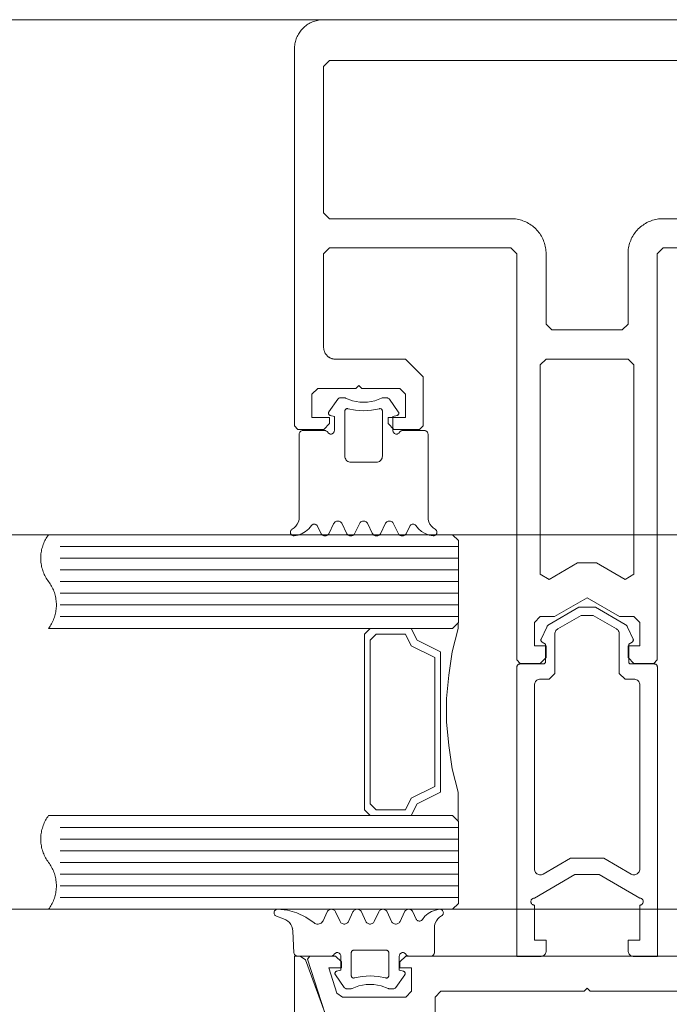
# Model space of a CAD drawing. Header units: millimetres. Extents: x -13532 to 2392, y -5241 to 5322.
# Tile 134 of 256: x -10581.95 to -10576.4, y 1077.44 to 1085.85. Entities that reach past the tile are written whole.
import ezdxf

# ---------------------------------------------------------------- set-up
doc = ezdxf.new("R2010")
doc.units = ezdxf.units.MM
doc.layers.get('0').update_dxf_attribs({"lineweight": 9, "true_color": 0x939393})
doc.layers.add('drzwi - AGP1', color=7, linetype='Continuous', lineweight=13, true_color=0x7f7f7f)
doc.layers.add('uwagi', color=7, linetype='Continuous', lineweight=50, true_color=0xf82f6b, plot=False)

# ---------------------------------------------------------------- blocks, each defined once
blk = doc.blocks.new('zw$58')
for p, q in [((2.461288, 6.650213), (2.536239, 6.757207)), ((2.979159, 6.757207), (3.054061, 6.650213)), ((2.391415, 5.613097), (2.363192, 5.673681)), ((2.501424, 5.693505), (2.463924, 5.613097)), ((2.611434, 5.613097), (2.573934, 5.693505)), ((2.721444, 5.693505), (2.683944, 5.613097)), ((2.831454, 5.613097), (2.793954, 5.693505)), ((2.941415, 5.693505), (2.903915, 5.613097)), ((3.051424, 5.613097), (3.013924, 5.693505)), ((3.152206, 5.673681), (3.123934, 5.613097)), ((3.566666, 5.500001), (0.166666, 5.500001)), ((3.566666, 5.400001), (0.166666, 5.400001)), ((3.566666, 5.300001), (0.166666, 5.300001)), ((3.566666, 5.200001), (0.166666, 5.200001)), ((3.566666, 5.100001), (0.166666, 5.100001)), ((3.566666, 5.000001), (0.166666, 5.000001)), ((3.566666, 4.900001), (0.166666, 4.900001)), ((5.266521, 4.470571), (5.266521, 1.995649)), ((3.566666, 3.100001), (0.166666, 3.100001)), ((3.566666, 3.000001), (0.166666, 3.000001)), ((3.566666, 2.900001), (0.166666, 2.900001)), ((3.566666, 2.800001), (0.166666, 2.800001)), ((3.566666, 2.700001), (0.166666, 2.700001)), ((3.566666, 2.600001), (0.166666, 2.600001)), ((3.566666, 2.500001), (0.166666, 2.500001)), ((2.556301, 2.296495), (2.518801, 2.376909)), ((2.666311, 2.376909), (2.628811, 2.296495)), ((2.776321, 2.296495), (2.738821, 2.376909)), ((2.88633, 2.376909), (2.84883, 2.296495)), ((2.996291, 2.296495), (2.95884, 2.376909)), ((3.106301, 2.376909), (3.068801, 2.296495)), ((3.207082, 2.31632), (3.178811, 2.376909)), ((2.012307, 2.341814), (2.074172, 2.319304)), ((2.152932, 2.212816), (2.1626, 2.028435)), ((2.158694, 2.233617), (2.158694, 2.233617)), ((2.158694, 2.138372), (2.158694, 2.138372)), ((2.968264, 2.04312), (2.968264, 2.04312)), ((2.563479, 1.995494), (2.563479, 1.995494)), ((2.563479, 1.900243), (2.563479, 1.900243)), ((3.111184, 1.852617), (3.111184, 1.852617)), ((2.516164, 1.839788), (2.591115, 1.732793)), ((3.034035, 1.732793), (3.108938, 1.839788))]:
    blk.add_line(p, q)
for points in [[(6.916666, 10.0002), (2.416666, 10.0002), (2.405761, 9.999962), (2.394877, 9.999249), (2.384034, 9.998061), (2.373254, 9.996402), (2.362556, 9.994274), (2.351961, 9.991682), (2.34149, 9.988629), (2.331161, 9.985123), (2.320995, 9.98117), (2.311011, 9.976777), (2.301229, 9.971953), (2.291666, 9.966706), (2.282341, 9.961048), (2.273272, 9.954988), (2.264476, 9.948538), (2.255969, 9.941711), (2.247768, 9.934519), (2.239889, 9.926977), (2.232347, 9.919098), (2.225155, 9.910897), (2.218328, 9.90239), (2.211878, 9.893594), (2.205818, 9.884525), (2.20016, 9.8752), (2.194913, 9.865637), (2.190089, 9.855855), (2.185696, 9.845871), (2.181743, 9.835705), (2.178237, 9.825377), (2.175185, 9.814905), (2.172592, 9.80431), (2.170464, 9.793612), (2.168805, 9.782832), (2.167617, 9.771989), (2.166904, 9.761105), (2.166666, 9.7502), (2.166666, 6.5302), (2.196666, 6.5002), (2.416666, 6.5002), (2.466666, 6.5502), (2.466666, 6.6002), (2.316062, 6.6002), (2.316062, 6.8002), (2.366062, 6.8502), (2.691062, 6.8502), (2.716062, 6.8752), (2.741062, 6.8502), (3.066062, 6.8502), (3.116062, 6.8002), (3.116062, 6.6002), (2.966062, 6.6002), (2.966062, 6.5502), (3.016062, 6.5002), (3.236062, 6.5002), (3.266062, 6.5302), (3.266062, 6.9502), (3.116062, 7.1002), (2.516062, 7.1002), (2.5117, 7.100295), (2.507346, 7.100581), (2.503009, 7.101056), (2.498697, 7.101719), (2.494418, 7.10257), (2.49018, 7.103608), (2.485991, 7.104828), (2.48186, 7.106231), (2.477793, 7.107812), (2.4738, 7.109569), (2.469887, 7.111499), (2.466062, 7.113598), (2.462332, 7.115861), (2.458704, 7.118285), (2.455185, 7.120865), (2.451783, 7.123596), (2.448503, 7.126472), (2.445351, 7.129489), (2.442334, 7.132641), (2.439457, 7.135921), (2.436726, 7.139324), (2.434146, 7.142842), (2.431722, 7.14647), (2.429459, 7.1502), (2.427361, 7.154025), (2.425431, 7.157938), (2.423674, 7.161932), (2.422092, 7.165998), (2.42069, 7.17013), (2.419469, 7.174318), (2.418432, 7.178556), (2.417581, 7.182835), (2.416917, 7.187147), (2.416442, 7.191485), (2.416157, 7.195838), (2.416062, 7.2002), (2.416062, 8.0002), (2.466062, 8.0502), (4.016062, 8.0502), (4.066062, 8.0002), (4.066062, 4.53), (4.096062, 4.5), (4.266062, 4.5), (4.316062, 4.55), (4.316062, 4.65), (4.216062, 4.65), (4.216062, 4.85), (4.266062, 4.9), (4.266062, 4.9), (4.389267, 4.9), (4.666062, 5.059808), (4.942857, 4.9), (5.066062, 4.9), (5.116062, 4.85), (5.116062, 4.65), (5.016062, 4.65), (5.016062, 4.55), (5.066062, 4.5), (5.236062, 4.5), (5.266062, 4.53), (5.266062, 8.0002), (5.316062, 8.0502), (6.866666, 8.0502)], [(6.866062, 9.6502), (2.466062, 9.6502), (2.416062, 9.6002), (2.416062, 8.3502), (2.466062, 8.3002), (4.016062, 8.3002), (4.029147, 8.299915), (4.042208, 8.299059), (4.055219, 8.297634), (4.068156, 8.295642), (4.080993, 8.293089), (4.093707, 8.289978), (4.106273, 8.286315), (4.118668, 8.282108), (4.130867, 8.277364), (4.142847, 8.272092), (4.154586, 8.266303), (4.166062, 8.260008), (4.177251, 8.253218), (4.188135, 8.245946), (4.19869, 8.238206), (4.208898, 8.230013), (4.218739, 8.221383), (4.228194, 8.212332), (4.237245, 8.202877), (4.245875, 8.193036), (4.254068, 8.182829), (4.261807, 8.172273), (4.269079, 8.16139), (4.275869, 8.1502), (4.282165, 8.138725), (4.287954, 8.126986), (4.293225, 8.115005), (4.297969, 8.102806), (4.302177, 8.090412), (4.305839, 8.077846), (4.30895, 8.065132), (4.311504, 8.052295), (4.313495, 8.039358), (4.31492, 8.026347), (4.315776, 8.013286), (4.316062, 8.0002), (4.316062, 7.4002), (4.366062, 7.3502), (4.966062, 7.3502), (5.016062, 7.4002), (5.016062, 7.4002), (5.016062, 8.0002), (5.016347, 8.013286), (5.017203, 8.026347), (5.018628, 8.039358), (5.020619, 8.052295), (5.023173, 8.065132), (5.026284, 8.077846), (5.029947, 8.090412), (5.034154, 8.102806), (5.038898, 8.115005), (5.044169, 8.126986), (5.049958, 8.138725), (5.056254, 8.1502), (5.063044, 8.16139), (5.070316, 8.172273), (5.078056, 8.182829), (5.086248, 8.193036), (5.094878, 8.202877), (5.10393, 8.212332), (5.113385, 8.221383), (5.123225, 8.230013), (5.133433, 8.238206), (5.143989, 8.245946), (5.154872, 8.253218), (5.166062, 8.260008), (5.177537, 8.266303), (5.189276, 8.272092), (5.201257, 8.277364), (5.213456, 8.282108), (5.22585, 8.286315), (5.238416, 8.289978), (5.25113, 8.293089), (5.263967, 8.295642), (5.276904, 8.297634), (5.289915, 8.299059), (5.302976, 8.299915), (5.316062, 8.3002), (6.866062, 8.3002)], [(2.536208, 6.757225), (2.539267, 6.760918), (2.542875, 6.764077), (2.54694, 6.766621), (2.551359, 6.768485), (2.556019, 6.769621), (2.560799, 6.77), (2.590341, 6.77), (2.593855, 6.769796), (2.597321, 6.769183), (2.600692, 6.768167), (2.60392, 6.766764)], [(2.911432, 6.766753), (2.852144, 6.743386), (2.789537, 6.731494), (2.725812, 6.731494), (2.663205, 6.743386), (2.603917, 6.766753)], [(2.911439, 6.766745), (2.914664, 6.768152), (2.918032, 6.769172), (2.921496, 6.769791), (2.925008, 6.77), (2.954598, 6.77), (2.96032, 6.769445), (2.96583, 6.767809), (2.970928, 6.765153), (2.975425, 6.761573), (2.979157, 6.757202)], [(2.472518, 6.619418), (2.469239, 6.620607), (2.466217, 6.622349), (2.463544, 6.624588), (2.4613, 6.627259), (2.459554, 6.630279), (2.458359, 6.633556), (2.457751, 6.636991), (2.45775, 6.640479), (2.458354, 6.643915), (2.459546, 6.647193), (2.46129, 6.650215)], [(2.892686, 6.676828), (2.89628, 6.677415), (2.899921, 6.67734), (2.903487, 6.676605), (2.906862, 6.675236), (2.909932, 6.673277), (2.912596, 6.670794), (2.914766, 6.667869), (2.916369, 6.664598), (2.917353, 6.661091), (2.917684, 6.657463), (2.917684, 6.27), (2.916925, 6.261318), (2.914669, 6.252899), (2.910986, 6.245), (2.905986, 6.237861), (2.899824, 6.231698), (2.892684, 6.226699), (2.884785, 6.223015), (2.876367, 6.22076), (2.867684, 6.22), (2.647665, 6.22), (2.638982, 6.22076), (2.630564, 6.223015), (2.622665, 6.226699), (2.615525, 6.231698), (2.609363, 6.237861), (2.604363, 6.245), (2.60068, 6.252899), (2.598424, 6.261318), (2.597665, 6.27), (2.597665, 6.657463), (2.597996, 6.661089), (2.59898, 6.664594), (2.600583, 6.667862), (2.602753, 6.670787), (2.605417, 6.67327), (2.608488, 6.675229), (2.611863, 6.6766), (2.615431, 6.677338), (2.619074, 6.677416), (2.62267, 6.676834)], [(2.892681, 6.676829), (2.82572, 6.663984), (2.757674, 6.659679), (2.689629, 6.663984), (2.622667, 6.676829)], [(3.054059, 6.650215), (3.055801, 6.647197), (3.056992, 6.643923), (3.057598, 6.640492), (3.057599, 6.637008), (3.056996, 6.633577), (3.055806, 6.630302), (3.054067, 6.627283), (3.05183, 6.624613), (3.049163, 6.622371), (3.046149, 6.620626), (3.042877, 6.61943)], [(2.451693, 6.474988), (2.454694, 6.470707), (2.458394, 6.467012), (2.462679, 6.464015), (2.467419, 6.461808), (2.47247, 6.460456), (2.477679, 6.460003), (2.482889, 6.46046), (2.487939, 6.461814), (2.492678, 6.464025), (2.496961, 6.467024), (2.500658, 6.470722), (2.503656, 6.475005), (2.505866, 6.479743), (2.507219, 6.484793), (2.507674, 6.490001), (2.507674, 6.610003), (2.472518, 6.619426)], [(3.063668, 6.475009), (3.060669, 6.470724), (3.056971, 6.467025), (3.052687, 6.464025), (3.047947, 6.461814), (3.042895, 6.460459), (3.037684, 6.460003), (3.032473, 6.460458), (3.027421, 6.46181), (3.02268, 6.46402), (3.018395, 6.467019), (3.014696, 6.470717), (3.011695, 6.475001), (3.009484, 6.47974), (3.00813, 6.484792), (3.007674, 6.490001), (3.007674, 6.610003), (3.04288, 6.619426)], [(2.146833, 5.646098), (2.164189, 5.65806), (2.179184, 5.672875), (2.191355, 5.690084), (2.200327, 5.709158), (2.205824, 5.729508), (2.207674, 5.750505), (2.207674, 6.460003), (2.208131, 6.465215), (2.209487, 6.470268), (2.211699, 6.475009), (2.214702, 6.479294), (2.218404, 6.482992), (2.222692, 6.48599), (2.227436, 6.488199), (2.232491, 6.489549), (2.237704, 6.490001), (2.425741, 6.490001), (2.430949, 6.489542), (2.435997, 6.488185), (2.440734, 6.485973), (2.445015, 6.482972), (2.44871, 6.479274), (2.451707, 6.474991)], [(3.368516, 5.646098), (3.35116, 5.65806), (3.336165, 5.672875), (3.323994, 5.690084), (3.315022, 5.709158), (3.309525, 5.729508), (3.307674, 5.750505), (3.307674, 6.460003), (3.307219, 6.465209), (3.305866, 6.470258), (3.303658, 6.474995), (3.300661, 6.479277), (3.296966, 6.482974), (3.292685, 6.485974), (3.287949, 6.488186), (3.282901, 6.489542), (3.277694, 6.490001), (3.089657, 6.490001), (3.084445, 6.489549), (3.07939, 6.488199), (3.074647, 6.485991), (3.070359, 6.482993), (3.066657, 6.479296), (3.063654, 6.475012)], [(2.16456, 5.590142), (2.159461, 5.590082), (2.154426, 5.590885), (2.1496, 5.592529), (2.145122, 5.594966), (2.141121, 5.598126), (2.137713, 5.601917), (2.134996, 5.606231), (2.133049, 5.610943), (2.131928, 5.615916), (2.131666, 5.621007), (2.132269, 5.626069), (2.133721, 5.630955), (2.13598, 5.635526), (2.13898, 5.639648), (2.142635, 5.643202), (2.146838, 5.646087)], [(2.31109, 5.677723), (2.288957, 5.650315), (2.262359, 5.627216), (2.232121, 5.609142), (2.19918, 5.596654), (2.164559, 5.590139)], [(2.311103, 5.677724), (2.314417, 5.681831), (2.3184, 5.685293), (2.322927, 5.688002), (2.327858, 5.689876), (2.333042, 5.690856), (2.338317, 5.690912), (2.34352, 5.690042), (2.34849, 5.688273), (2.353073, 5.685659), (2.357128, 5.682282), (2.360528, 5.678247), (2.363168, 5.673677)], [(2.501413, 5.693504), (2.5049, 5.699542), (2.509384, 5.704884), (2.514727, 5.709366), (2.520768, 5.712852), (2.527322, 5.715237), (2.534192, 5.716448), (2.541167, 5.716448), (2.548036, 5.715237), (2.554591, 5.712852), (2.560632, 5.709366), (2.565975, 5.704884), (2.570458, 5.699542), (2.573946, 5.693504)], [(2.721435, 5.693513), (2.724921, 5.699551), (2.729403, 5.704891), (2.734745, 5.709372), (2.740783, 5.712857), (2.747334, 5.71524), (2.754199, 5.716449), (2.76117, 5.716447), (2.768035, 5.715235), (2.774585, 5.712848), (2.780621, 5.70936), (2.78596, 5.704877), (2.790439, 5.699534), (2.793923, 5.693494)], [(2.941445, 5.693494), (2.944929, 5.699534), (2.949408, 5.704877), (2.954747, 5.70936), (2.960783, 5.712848), (2.967333, 5.715235), (2.974198, 5.716447), (2.981169, 5.716449), (2.988035, 5.71524), (2.994586, 5.712857), (3.000624, 5.709372), (3.005965, 5.704891), (3.010447, 5.699551), (3.013934, 5.693513)], [(3.152187, 5.673687), (3.154832, 5.678255), (3.158236, 5.68229), (3.162296, 5.685666), (3.166884, 5.688278), (3.171859, 5.690045), (3.177067, 5.690913), (3.182346, 5.690855), (3.187534, 5.689873), (3.192469, 5.687997), (3.196999, 5.685285), (3.200983, 5.681821), (3.204298, 5.677713)], [(3.35079, 5.590144), (3.31618, 5.596665), (3.283251, 5.609155), (3.253023, 5.627228), (3.226434, 5.650322), (3.204308, 5.677723)], [(3.368522, 5.646108), (3.372735, 5.643225), (3.376398, 5.639671), (3.379405, 5.635547), (3.381669, 5.630974), (3.383126, 5.626082), (3.383732, 5.621015), (3.38347, 5.615918), (3.382348, 5.61094), (3.380398, 5.606224), (3.377676, 5.601906), (3.374262, 5.598112), (3.370255, 5.594951), (3.365769, 5.592516), (3.360935, 5.590876), (3.355894, 5.590078), (3.35079, 5.590147)], [(2.463934, 5.613089), (2.460447, 5.607051), (2.455965, 5.601711), (2.450624, 5.59723), (2.444586, 5.593745), (2.438035, 5.591362), (2.431169, 5.590153), (2.424198, 5.590154), (2.417333, 5.591367), (2.410783, 5.593754), (2.404747, 5.597242), (2.399408, 5.601725), (2.394929, 5.607068), (2.391445, 5.613107)], [(2.683956, 5.613098), (2.680468, 5.607059), (2.675985, 5.601718), (2.670641, 5.597236), (2.664601, 5.593749), (2.658046, 5.591364), (2.651177, 5.590154), (2.644201, 5.590154), (2.637332, 5.591364), (2.630778, 5.593749), (2.624737, 5.597236), (2.619394, 5.601718), (2.61491, 5.607059), (2.611423, 5.613098)], [(2.903924, 5.613089), (2.900438, 5.607052), (2.895958, 5.601713), (2.890618, 5.597233), (2.884582, 5.593748), (2.878033, 5.591364), (2.871169, 5.590153), (2.8642, 5.590153), (2.857336, 5.591364), (2.850787, 5.593748), (2.84475, 5.597233), (2.839411, 5.601713), (2.83493, 5.607052), (2.831444, 5.613089)], [(3.123946, 5.613098), (3.120458, 5.607059), (3.115975, 5.601718), (3.110632, 5.597236), (3.104591, 5.593749), (3.098036, 5.591364), (3.091167, 5.590154), (3.084192, 5.590154), (3.077322, 5.591364), (3.070768, 5.593749), (3.064727, 5.597236), (3.059384, 5.601718), (3.0549, 5.607059), (3.051413, 5.613098)], [(3.514666, 4.800001), (3.164666, 4.800001), (3.214666, 4.700001), (3.414666, 4.600001), (3.414666, 3.400001), (3.214666, 3.300001), (3.164666, 3.200001), (3.514666, 3.200001)], [(3.564666, 3.152001), (3.564666, 3.400001), (3.514666, 3.600001), (3.484666, 3.800001), (3.464666, 4.000001), (3.464666, 4.200001), (3.484666, 4.400001), (3.514666, 4.600001), (3.564666, 4.800001), (3.564666, 4.848001)], [(2.012307, 2.341817), (2.007544, 2.344043), (2.003242, 2.347067), (1.999535, 2.350796), (1.996536, 2.355114), (1.994337, 2.359889), (1.993005, 2.364975), (1.992581, 2.370216), (1.993079, 2.37545), (1.994483, 2.380516), (1.99675, 2.38526), (1.99981, 2.389535), (2.00357, 2.393211), (2.007913, 2.396173), (2.012707, 2.398333), (2.017805, 2.399622), (2.023049, 2.400001)], [(2.023049, 2.399997), (2.107082, 2.391525), (2.18849, 2.36903), (2.26495, 2.333153), (2.334281, 2.284919)], [(2.446291, 2.376909), (2.411526, 2.302269), (2.406932, 2.294389), (2.400982, 2.287474), (2.393876, 2.281755), (2.385848, 2.277423), (2.377167, 2.274621), (2.368122, 2.273442), (2.359013, 2.273927), (2.350144, 2.276059), (2.341809, 2.279766), (2.334287, 2.284926)], [(2.446323, 2.3769), (2.449807, 2.382939), (2.454286, 2.388282), (2.459625, 2.392765), (2.465661, 2.396253), (2.47221, 2.398639), (2.479075, 2.399852), (2.486046, 2.399854), (2.492911, 2.398645), (2.499462, 2.396262), (2.505499, 2.392777), (2.51084, 2.388296), (2.515322, 2.382956), (2.518809, 2.376918)], [(2.6663, 2.376909), (2.669788, 2.382948), (2.674271, 2.388289), (2.679614, 2.392771), (2.685655, 2.396257), (2.692209, 2.398642), (2.699078, 2.399853), (2.706053, 2.399853), (2.712922, 2.398642), (2.719476, 2.396257), (2.725517, 2.392771), (2.73086, 2.388289), (2.735343, 2.382948), (2.738831, 2.376909)], [(2.886322, 2.376918), (2.889809, 2.382956), (2.894291, 2.388296), (2.899632, 2.392777), (2.90567, 2.396262), (2.912221, 2.398645), (2.919086, 2.399854), (2.926056, 2.399852), (2.932921, 2.398639), (2.93947, 2.396253), (2.945506, 2.392765), (2.950845, 2.388282), (2.955324, 2.382939), (2.958808, 2.3769)], [(3.106333, 2.3769), (3.109817, 2.382939), (3.114296, 2.388282), (3.119635, 2.392765), (3.125671, 2.396253), (3.13222, 2.398639), (3.139085, 2.399852), (3.146055, 2.399854), (3.15292, 2.398645), (3.159471, 2.396262), (3.165509, 2.392777), (3.17085, 2.388296), (3.175332, 2.382956), (3.178819, 2.376918)], [(3.259184, 2.312277), (3.28131, 2.339678), (3.307899, 2.362773), (3.338127, 2.380845), (3.371057, 2.393336), (3.405666, 2.399856)], [(3.405666, 2.399859), (3.41077, 2.399928), (3.415812, 2.399131), (3.420645, 2.39749), (3.425131, 2.395054), (3.429139, 2.391893), (3.432553, 2.388099), (3.435274, 2.383781), (3.437224, 2.379064), (3.438346, 2.374085), (3.438608, 2.368987), (3.438002, 2.363919), (3.436545, 2.359028), (3.434281, 2.354453), (3.431273, 2.350329), (3.42761, 2.346775), (3.423398, 2.343892)], [(2.074175, 2.319293), (2.092353, 2.310898), (2.108882, 2.299597), (2.123302, 2.285706), (2.135211, 2.269612), (2.144278, 2.251761), (2.150251, 2.232653), (2.152963, 2.212817)], [(2.628818, 2.296488), (2.625331, 2.290452), (2.620849, 2.285112), (2.615508, 2.280633), (2.60947, 2.277149), (2.60292, 2.274766), (2.596055, 2.273557), (2.589085, 2.273559), (2.582221, 2.274771), (2.575672, 2.277157), (2.569636, 2.280645), (2.564297, 2.285127), (2.559818, 2.290469), (2.556334, 2.296507)], [(2.84884, 2.296498), (2.845352, 2.29046), (2.840868, 2.28512), (2.835525, 2.280639), (2.829485, 2.277153), (2.822931, 2.274769), (2.816063, 2.273558), (2.809088, 2.273558), (2.80222, 2.274769), (2.795666, 2.277153), (2.789625, 2.280639), (2.784282, 2.28512), (2.779799, 2.29046), (2.776311, 2.296498)], [(3.068808, 2.296488), (3.065321, 2.290452), (3.060839, 2.285112), (3.055498, 2.280633), (3.049461, 2.277149), (3.04291, 2.274766), (3.036045, 2.273557), (3.029075, 2.273559), (3.022211, 2.274771), (3.015662, 2.277157), (3.009626, 2.280645), (3.004288, 2.285127), (2.999808, 2.290469), (2.996324, 2.296507)], [(3.118532, 2.01499), (3.121535, 2.010707), (3.125237, 2.007011), (3.129524, 2.004014), (3.134267, 2.001807), (3.139321, 2.000457), (3.144533, 2.000005), (3.332571, 2.000005), (3.337777, 2.000461), (3.342824, 2.001814), (3.347561, 2.004024), (3.351842, 2.007023), (3.355537, 2.010721), (3.358534, 2.015004), (3.360743, 2.019744), (3.362096, 2.024795), (3.362551, 2.030004), (3.362551, 2.239501), (3.364402, 2.260494), (3.369899, 2.280839), (3.37887, 2.299909), (3.39104, 2.317116), (3.406032, 2.331929), (3.423386, 2.343891)], [(3.259173, 2.312287), (3.255858, 2.308178), (3.251874, 2.304715), (3.247344, 2.302003), (3.24241, 2.300127), (3.237222, 2.299145), (3.231943, 2.299087), (3.226736, 2.299955), (3.221761, 2.301723), (3.217173, 2.304334), (3.213114, 2.30771), (3.20971, 2.311744), (3.207065, 2.316313)], [(2.506582, 2.015011), (2.503585, 2.010729), (2.49989, 2.007032), (2.495609, 2.004032), (2.490873, 2.001821), (2.485825, 2.000465), (2.480617, 2.000005), (2.19258, 2.000005), (2.187539, 2.000427), (2.18264, 2.00169), (2.178023, 2.003759), (2.173819, 2.006573), (2.170148, 2.010053), (2.167114, 2.014101), (2.164803, 2.0186), (2.163282, 2.023424), (2.162592, 2.028435)], [(2.506607, 2.015004), (2.509605, 2.019288), (2.5133, 2.022985), (2.517581, 2.025985), (2.522317, 2.028195), (2.527364, 2.029548), (2.53257, 2.030004), (2.537776, 2.029548), (2.542824, 2.028195), (2.54756, 2.025985), (2.55184, 2.022986), (2.555536, 2.019288), (2.558533, 2.015005), (2.560742, 2.010265), (2.562095, 2.005214), (2.562551, 2.000005), (2.562551, 1.880004), (2.527395, 1.87058)], [(2.677589, 1.813178), (2.673995, 1.812591), (2.670355, 1.812666), (2.666788, 1.8134), (2.663414, 1.814769), (2.660344, 1.816727), (2.65768, 1.81921), (2.65551, 1.822134), (2.653906, 1.825404), (2.652922, 1.82891), (2.65259, 1.832537), (2.65259, 2.030004), (2.652893, 2.033474), (2.653794, 2.036839), (2.655265, 2.039997), (2.657261, 2.042852), (2.659722, 2.045317), (2.662574, 2.047317), (2.665729, 2.048792), (2.669092, 2.049697), (2.672561, 2.050005), (2.95259, 2.050005), (2.956059, 2.049697), (2.959422, 2.048792), (2.962577, 2.047317), (2.965429, 2.045317), (2.96789, 2.042852), (2.969886, 2.039997), (2.971357, 2.036839), (2.972257, 2.033474), (2.972561, 2.030004), (2.972561, 1.832537), (2.972229, 1.82891), (2.971244, 1.825404), (2.969641, 1.822134), (2.967471, 1.81921), (2.964807, 1.816727), (2.961737, 1.814769), (2.958363, 1.8134), (2.954796, 1.812666), (2.951156, 1.812591), (2.947562, 1.813178)], [(3.097756, 1.87058), (3.062551, 1.880004), (3.062551, 2.000005), (3.063007, 2.005215), (3.064362, 2.010267), (3.066573, 2.015007), (3.069574, 2.019291), (3.073273, 2.022988), (3.077559, 2.025987), (3.0823, 2.028197), (3.087353, 2.029549), (3.092563, 2.030004), (3.097774, 2.029547), (3.102826, 2.028191), (3.107566, 2.02598), (3.11185, 2.022978), (3.115547, 2.019279), (3.118546, 2.014994)], [(2.166666, 0.25), (2.166666, 2), (2.214594, 2), (2.261578, 1.967101), (2.42546, 1.51684)], [(3.367637, 1.5), (3.367637, 1.65), (3.417637, 1.7), (4.642637, 1.7), (4.667637, 1.725), (4.692637, 1.7), (5.917637, 1.7), (5.967637, 1.65), (5.967637, 1.5)], [(6.217637, 2), (3.117637, 2), (3.067637, 1.95), (3.067637, 1.900499), (3.167637, 1.900499), (3.167637, 1.7), (3.117637, 1.65), (2.577398, 1.65), (2.529826, 1.684611), (2.459988, 1.900499), (2.567637, 1.900499), (2.567637, 1.95), (2.517637, 2), (2.297637, 2), (2.278608, 1.973844), (2.426666, 1.516156)], [(2.516164, 1.8398), (2.514422, 1.842819), (2.51323, 1.846094), (2.512626, 1.849526), (2.512628, 1.853011), (2.513235, 1.856443), (2.514429, 1.859717), (2.516175, 1.862734), (2.518418, 1.865403), (2.521091, 1.867643), (2.524112, 1.869385), (2.52739, 1.870576)], [(3.097753, 1.87057), (3.101025, 1.869375), (3.10404, 1.86763), (3.106706, 1.865388), (3.108943, 1.862718), (3.110683, 1.859699), (3.111872, 1.856425), (3.112476, 1.852994), (3.112474, 1.84951), (3.111868, 1.846079), (3.110676, 1.842805), (3.108935, 1.839788)], [(2.677586, 1.813178), (2.744539, 1.826018), (2.812575, 1.830321), (2.880612, 1.826018), (2.947565, 1.813178)], [(2.658798, 1.723237), (2.655569, 1.721833), (2.652198, 1.720818), (2.648732, 1.720204), (2.645217, 1.72), (2.615676, 1.72), (2.609957, 1.720551), (2.604449, 1.722183), (2.599352, 1.724837), (2.594855, 1.728415), (2.591123, 1.732786)], [(2.658789, 1.723238), (2.718079, 1.746608), (2.780689, 1.758504), (2.844419, 1.758508), (2.90703, 1.74662), (2.966323, 1.723258)], [(3.034032, 1.732797), (3.0303, 1.728426), (3.025803, 1.724847), (3.020706, 1.722191), (3.015196, 1.720555), (3.009475, 1.72), (2.979885, 1.72), (2.976372, 1.720209), (2.972908, 1.720828), (2.96954, 1.721849), (2.966314, 1.723257)]]:
    blk.add_lwpolyline(points)
for points in [[(4.341062, 5.218579), (4.585677, 5.359808), (4.746446, 5.359808), (4.991062, 5.218579), (5.066062, 5.26188), (5.066062, 7.0502), (5.016062, 7.1002), (4.316062, 7.1002), (4.266062, 7.0502), (4.266062, 5.26188), (4.341062, 5.218579)], [(3.516666, 4.800001), (0.066666, 4.800001), (0.073644, 4.80966), (0.080273, 4.819563), (0.086543, 4.829696), (0.092447, 4.840046), (0.097977, 4.850601), (0.103127, 4.861347), (0.107889, 4.87227), (0.112258, 4.883356), (0.116227, 4.894592), (0.119793, 4.905962), (0.12295, 4.917452), (0.125694, 4.929048), (0.128022, 4.940734), (0.12993, 4.952497), (0.131418, 4.96432), (0.132481, 4.976188), (0.13312, 4.988087), (0.133333, 5.000001), (0.13312, 5.011915), (0.132481, 5.023814), (0.131418, 5.035683), (0.12993, 5.047506), (0.128022, 5.059268), (0.125694, 5.070954), (0.12295, 5.08255), (0.119793, 5.09404), (0.116227, 5.10541), (0.112258, 5.116646), (0.107889, 5.127732), (0.103127, 5.138655), (0.097977, 5.149401), (0.092447, 5.159956), (0.086543, 5.170307), (0.080273, 5.18044), (0.073644, 5.190342), (0.066666, 5.200001), (0.059688, 5.20966), (0.05306, 5.219563), (0.046789, 5.229696), (0.040885, 5.240046), (0.035355, 5.250601), (0.030206, 5.261347), (0.025443, 5.27227), (0.021075, 5.283356), (0.017105, 5.294592), (0.01354, 5.305962), (0.010383, 5.317452), (0.007639, 5.329048), (0.005311, 5.340734), (0.003402, 5.352497), (0.001915, 5.36432), (0.000851, 5.376188), (0.000213, 5.388087), (0, 5.400001), (0.000213, 5.411915), (0.000851, 5.423814), (0.001915, 5.435683), (0.003402, 5.447506), (0.005311, 5.459268), (0.007639, 5.470954), (0.010383, 5.48255), (0.01354, 5.49404), (0.017105, 5.50541), (0.021075, 5.516646), (0.025443, 5.527732), (0.030206, 5.538655), (0.035355, 5.549401), (0.040885, 5.559956), (0.046789, 5.570307), (0.05306, 5.58044), (0.059688, 5.590342), (0.066666, 5.600001), (3.516666, 5.600001), (3.566666, 5.550001), (3.566666, 4.850001), (3.516666, 4.800001)], [(4.091582, 4.49564), (4.291533, 4.49564), (4.294816, 4.495938), (4.2978, 4.496535), (4.300785, 4.497729), (4.30347, 4.49952), (4.305858, 4.501609), (4.307947, 4.503996), (4.309439, 4.506682), (4.310633, 4.509368), (4.311528, 4.512651), (4.311528, 4.515635), (4.311528, 4.665748), (4.281685, 4.68246), (4.278999, 4.684549), (4.276611, 4.686638), (4.274821, 4.689324), (4.273329, 4.692309), (4.272135, 4.695591), (4.271836, 4.698874), (4.271836, 4.702157), (4.272433, 4.70544), (4.273627, 4.708424), (4.321377, 4.811086), (4.325256, 4.817651), (4.329733, 4.82362), (4.335403, 4.828992), (4.34167, 4.83317), (4.595937, 4.98), (4.737395, 4.98), (4.991662, 4.83317), (4.997929, 4.828992), (5.003599, 4.82362), (5.008076, 4.817651), (5.011955, 4.811086), (5.059705, 4.708424), (5.060899, 4.70544), (5.061496, 4.702157), (5.061496, 4.698874), (5.061197, 4.695591), (5.060003, 4.692309), (5.058511, 4.689324), (5.056721, 4.686638), (5.054333, 4.684549), (5.051647, 4.68246), (5.021804, 4.665748), (5.021804, 4.515635), (5.021804, 4.512651), (5.022699, 4.509368), (5.023893, 4.506682), (5.025385, 4.503996), (5.027474, 4.501609), (5.029862, 4.49952), (5.032547, 4.497729), (5.035532, 4.496535), (5.038516, 4.495938), (5.041799, 4.49564), (5.24175, 4.49564), (5.24563, 4.495341), (5.24951, 4.494446), (5.253091, 4.492954), (5.256374, 4.490865), (5.259358, 4.488179), (5.261746, 4.485195), (5.263835, 4.481912), (5.265327, 4.478331), (5.266222, 4.474451), (5.266521, 4.470571), (5.266521, 1.995649), (5.066569, 1.995649), (5.05881, 1.996246), (5.051349, 1.998037), (5.043888, 2.001021), (5.037322, 2.005199), (5.031354, 2.010272), (5.02628, 2.016241), (5.022102, 2.022807), (5.019118, 2.030268), (5.017327, 2.037728), (5.01673, 2.045786), (5.01673, 2.135615), (5.116706, 2.135615), (5.116706, 2.435841), (5.121481, 2.436139), (5.125958, 2.437333), (5.130434, 2.439124), (5.134314, 2.441511), (5.137895, 2.444794), (5.140879, 2.448375), (5.143267, 2.452255), (5.145057, 2.456731), (5.146251, 2.461208), (5.14655, 2.465983), (5.146251, 2.470459), (5.145057, 2.475234), (5.143267, 2.479412), (5.140879, 2.48359), (5.137895, 2.487172), (5.134314, 2.490156), (5.130434, 2.492544), (5.125958, 2.494334), (5.121481, 2.495528), (5.116706, 2.495826), (4.770521, 2.695778), (4.562811, 2.695778), (4.216626, 2.495826), (4.211851, 2.495528), (4.207374, 2.494334), (4.202898, 2.492544), (4.199018, 2.490156), (4.195437, 2.487172), (4.192453, 2.48359), (4.190065, 2.479412), (4.188275, 2.475234), (4.187081, 2.470459), (4.186782, 2.465983), (4.187081, 2.461208), (4.188275, 2.456731), (4.190065, 2.452255), (4.192453, 2.448375), (4.195437, 2.444794), (4.199018, 2.441511), (4.202898, 2.439124), (4.207374, 2.437333), (4.211851, 2.436139), (4.216626, 2.435841), (4.216626, 2.135615), (4.316602, 2.135615), (4.316602, 2.045786), (4.316005, 2.037728), (4.314214, 2.030268), (4.31123, 2.022807), (4.307052, 2.016241), (4.301978, 2.010272), (4.29601, 2.005199), (4.289444, 2.001021), (4.281983, 1.998037), (4.274522, 1.996246), (4.266763, 1.995649), (4.066811, 1.995649), (4.066811, 4.470571), (4.06711, 4.474451), (4.068005, 4.478331), (4.069497, 4.481912), (4.071586, 4.485195), (4.073974, 4.488179), (4.076958, 4.490865), (4.080241, 4.492954), (4.083822, 4.494446), (4.087702, 4.495341), (4.091582, 4.49564)], [(4.266763, 4.365522), (4.34167, 4.365522), (4.391807, 4.415659), (4.391807, 4.752294), (4.392106, 4.759755), (4.393896, 4.767216), (4.396582, 4.77408), (4.400462, 4.780645), (4.404938, 4.786316), (4.410609, 4.791389), (4.416577, 4.795567), (4.614738, 4.909868), (4.718594, 4.909868), (4.916755, 4.795567), (4.922723, 4.791389), (4.928394, 4.786316), (4.93287, 4.780645), (4.93675, 4.77408), (4.939436, 4.767216), (4.941226, 4.759755), (4.941525, 4.752294), (4.941525, 4.415659), (4.991662, 4.365522), (5.066569, 4.365522), (5.074627, 4.364925), (5.082088, 4.363135), (5.08925, 4.36015), (5.096114, 4.355972), (5.102083, 4.350899), (5.107156, 4.34493), (5.111334, 4.338365), (5.114319, 4.331202), (5.116109, 4.323443), (5.116706, 4.315684), (5.116706, 2.744124), (5.116109, 2.736067), (5.11402, 2.728307), (5.111036, 2.720846), (5.106559, 2.713982), (5.101188, 2.708014), (5.09492, 2.70294), (5.088056, 2.699061), (5.080595, 2.696076), (5.072836, 2.694584), (5.064778, 2.694286), (5.056721, 2.695181), (5.048961, 2.69727), (5.041799, 2.700851), (4.808124, 2.835744), (4.525208, 2.835744), (4.291533, 2.700851), (4.284371, 2.69727), (4.276611, 2.695181), (4.268554, 2.694286), (4.260496, 2.694584), (4.252737, 2.696076), (4.245276, 2.699061), (4.238412, 2.70294), (4.232144, 2.708014), (4.226773, 2.713982), (4.222296, 2.720846), (4.219312, 2.728307), (4.217223, 2.736067), (4.216626, 2.744124), (4.216626, 4.315684), (4.217223, 4.323443), (4.219013, 4.331202), (4.221998, 4.338365), (4.226176, 4.34493), (4.231249, 4.350899), (4.237218, 4.355972), (4.244082, 4.36015), (4.251244, 4.363135), (4.258705, 4.364925), (4.266763, 4.365522)], [(2.814666, 3.200001), (2.764666, 3.250001), (2.764666, 4.750001), (2.814666, 4.800001), (3.164666, 4.800001), (3.214666, 4.700001), (3.414666, 4.600001), (3.414666, 3.400001), (3.214666, 3.300001), (3.164666, 3.200001), (2.814666, 3.200001)], [(2.864666, 3.250001), (2.814666, 3.300001), (2.814666, 4.700001), (2.864666, 4.750001), (3.114666, 4.750001), (3.164666, 4.650001), (3.364666, 4.550001), (3.364666, 3.450001), (3.164666, 3.350001), (3.114666, 3.250001), (2.864666, 3.250001)], [(3.516666, 2.400001), (0.066666, 2.400001), (0.073644, 2.40966), (0.080273, 2.419563), (0.086543, 2.429696), (0.092447, 2.440046), (0.097977, 2.450601), (0.103127, 2.461347), (0.107889, 2.47227), (0.112258, 2.483356), (0.116227, 2.494592), (0.119793, 2.505962), (0.12295, 2.517452), (0.125694, 2.529048), (0.128022, 2.540734), (0.12993, 2.552497), (0.131418, 2.56432), (0.132481, 2.576188), (0.13312, 2.588087), (0.133333, 2.600001), (0.13312, 2.611915), (0.132481, 2.623814), (0.131418, 2.635683), (0.12993, 2.647506), (0.128022, 2.659268), (0.125694, 2.670954), (0.12295, 2.68255), (0.119793, 2.69404), (0.116227, 2.70541), (0.112258, 2.716646), (0.107889, 2.727732), (0.103127, 2.738655), (0.097977, 2.749401), (0.092447, 2.759956), (0.086543, 2.770307), (0.080273, 2.78044), (0.073644, 2.790342), (0.066666, 2.800001), (0.059688, 2.80966), (0.05306, 2.819563), (0.046789, 2.829696), (0.040885, 2.840046), (0.035355, 2.850601), (0.030206, 2.861347), (0.025443, 2.87227), (0.021075, 2.883356), (0.017105, 2.894592), (0.01354, 2.905962), (0.010383, 2.917452), (0.007639, 2.929048), (0.005311, 2.940734), (0.003402, 2.952497), (0.001915, 2.96432), (0.000851, 2.976188), (0.000213, 2.988087), (0, 3.000001), (0.000213, 3.011915), (0.000851, 3.023814), (0.001915, 3.035683), (0.003402, 3.047506), (0.005311, 3.059268), (0.007639, 3.070954), (0.010383, 3.08255), (0.01354, 3.09404), (0.017105, 3.10541), (0.021075, 3.116646), (0.025443, 3.127732), (0.030206, 3.138655), (0.035355, 3.149401), (0.040885, 3.159956), (0.046789, 3.170307), (0.05306, 3.18044), (0.059688, 3.190342), (0.066666, 3.200001), (3.516666, 3.200001), (3.566666, 3.150001), (3.566666, 2.450001), (3.516666, 2.400001)]]:
    blk.add_lwpolyline(points, close=True)
blk = doc.blocks.new('wz1')
at = {"layer": 'drzwi - AGP1'}
for points in [[(-11179.6066, 585.8541), (-10335.8794, 585.8541)], [(-11178.4578, 581.4541), (-10338.6685, 581.4541)], [(-11178.4578, 578.2541), (-10339.6806, 578.2541)]]:
    blk.add_lwpolyline(points, dxfattribs=at)
blk.add_blockref('zw$58', (-10581.7733, 575.8539), dxfattribs=at)

msp = doc.modelspace()

# ---------------------------------------------------------------- block references
at = {"layer": 'uwagi'}
msp.add_blockref('wz1', (0, 500), dxfattribs=at)

doc.saveas('drawing.dxf')
